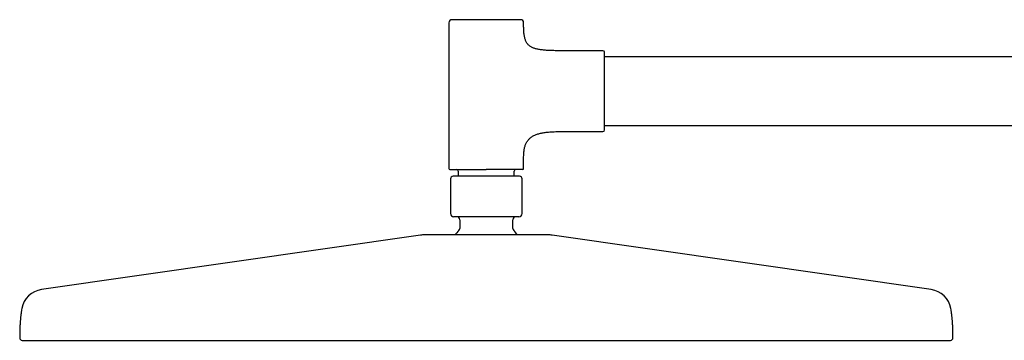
# Model space of a CAD drawing. Header units: millimetres. Extents: x 8 to 1847, y 12 to 2706.
# Tile 13 of 20: x 27 to 344, y 2603 to 2706. Entities that reach past the tile are written whole.
import ezdxf

# ---------------------------------------------------------------- set-up
doc = ezdxf.new("R2010")
doc.units = ezdxf.units.MM

msp = doc.modelspace()

# ---------------------------------------------------------------- linework, layer by layer
at = {"color": 7, "linetype": 'Continuous', "lineweight": 30}
for p, q in [((165.17, 2704.79), (165.17, 2657.89)), ((189.17, 2703.89), (189.17, 2704.79)), ((214.67, 2695.79), (202.17, 2695.79)), ((517.17, 2693.79), (215.17, 2693.79)), ((215.17, 2671.79), (517.17, 2671.79)), ((202.17, 2669.79), (214.67, 2669.79)), ((189.17, 2657.89), (189.17, 2661.7)), ((168.17, 2657.09), (168.17, 2655.39)), ((186.17, 2655.39), (186.17, 2657.09)), ((165.67, 2654.59), (165.67, 2643.39)), ((188.67, 2643.39), (188.67, 2654.59)), ((168.67, 2641.39), (168.67, 2638.62)), ((185.67, 2638.62), (185.67, 2641.39)), ((155.97, 2636.45), (34.19, 2618.91)), ((320.16, 2618.91), (198.37, 2636.45))]:
    msp.add_line(p, q, dxfattribs=at)
for centre, radius, start, end in [((166.17, 2704.79), 1, 90, 180), ((188.17, 2704.79), 1, 0, 90), ((214.67, 2695.29), 0.5, 0, 90), ((214.67, 2670.29), 0.5, 270, 0), ((165.47, 2657.89), 0.3, 180, 270), ((167.67, 2657.09), 0.5, 0, 90), ((186.67, 2657.09), 0.5, 90, 180), ((188.87, 2657.89), 0.3, 270, 0), ((166.47, 2654.59), 0.8, 90, 180), ((187.87, 2654.59), 0.8, 0, 90), ((166.67, 2643.39), 1, 180, 270), ((187.67, 2643.39), 1, 270, 0), ((167.67, 2641.39), 1, 0, 90), ((186.67, 2641.39), 1, 90, 180), ((156.68, 2631.5), 5, 90, 98.1951), ((177.17, 2628.89), 12.6, 134.3091, 142.8407), ((167.67, 2638.62), 1, 314.3091, 0), ((186.67, 2638.62), 1, 180, 225.6909), ((177.17, 2628.89), 12.6, 37.1628, 45.6909), ((197.67, 2631.5), 5, 81.8049, 90), ((35.25, 2611.49), 7.5, 98.1951, 169.7661), ((319.09, 2611.49), 7.5, 10.2339, 81.8049), ((27.97, 2603.4), 0.8, 179.8172, 270), ((326.37, 2603.4), 0.8, 270, 0.1828)]:
    msp.add_arc(centre, radius, start, end, dxfattribs=at)
for points, knots in [([(177.17, 2705.79), (176.98, 2705.79), (176.6, 2705.79), (176.03, 2705.79), (175.45, 2705.79), (174.87, 2705.79), (174.28, 2705.79), (173.7, 2705.79), (173.14, 2705.79), (172.61, 2705.79), (172.11, 2705.79), (171.62, 2705.79), (171.09, 2705.79), (170.53, 2705.79), (169.94, 2705.79), (169.44, 2705.79), (169, 2705.79), (168.63, 2705.79), (168.29, 2705.79), (167.99, 2705.79), (167.73, 2705.79), (167.51, 2705.79), (167.3, 2705.79), (167.12, 2705.79), (166.92, 2705.79), (166.73, 2705.79), (166.56, 2705.79), (166.41, 2705.79), (166.3, 2705.79), (166.23, 2705.79), (166.18, 2705.79), (166.18, 2705.79), (166.17, 2705.79)], [0, 0, 0, 0, 0.033305, 0.066547, 0.099817, 0.134159, 0.169413, 0.20465, 0.239979, 0.27217, 0.304285, 0.336408, 0.368622, 0.412433, 0.456153, 0.499992, 0.532869, 0.565667, 0.598472, 0.631373, 0.657135, 0.682839, 0.708526, 0.734239, 0.760021, 0.795325, 0.830557, 0.865826, 0.900172, 0.93343, 0.966676, 1, 1, 1, 1]), ([(188.17, 2705.79), (188.17, 2705.79), (188.16, 2705.79), (188.12, 2705.79), (188.04, 2705.79), (187.93, 2705.79), (187.79, 2705.79), (187.62, 2705.79), (187.41, 2705.79), (187.19, 2705.79), (186.95, 2705.79), (186.68, 2705.79), (186.35, 2705.79), (185.95, 2705.79), (185.47, 2705.79), (185, 2705.79), (184.54, 2705.79), (184.11, 2705.79), (183.66, 2705.79), (183.23, 2705.79), (182.82, 2705.79), (182.43, 2705.79), (182.04, 2705.79), (181.63, 2705.79), (181.17, 2705.79), (180.65, 2705.79), (180.07, 2705.79), (179.48, 2705.79), (178.9, 2705.79), (178.32, 2705.79), (177.75, 2705.79), (177.37, 2705.79), (177.17, 2705.79)], [0, 0, 0, 0, 0.033299, 0.06654, 0.099813, 0.134159, 0.169413, 0.204651, 0.239979, 0.27217, 0.304285, 0.336408, 0.368622, 0.412433, 0.456153, 0.499992, 0.532869, 0.565667, 0.598472, 0.631373, 0.657135, 0.682839, 0.708526, 0.734239, 0.760021, 0.795325, 0.830557, 0.865826, 0.900175, 0.933438, 0.966682, 1, 1, 1, 1]), ([(202.17, 2695.79), (201.84, 2695.79), (201.18, 2695.79), (200.22, 2695.8), (199.32, 2695.81), (198.46, 2695.83), (197.65, 2695.86), (196.9, 2695.9), (196.19, 2695.94), (195.53, 2696), (194.9, 2696.07), (194.31, 2696.16), (193.76, 2696.26), (193.24, 2696.38), (192.76, 2696.51), (192.32, 2696.67), (191.92, 2696.84), (191.53, 2697.05), (191.16, 2697.29), (190.81, 2697.57), (190.5, 2697.89), (190.23, 2698.25), (190, 2698.64), (189.8, 2699.07), (189.63, 2699.54), (189.5, 2700.03), (189.39, 2700.57), (189.31, 2701.15), (189.24, 2701.77), (189.2, 2702.43), (189.18, 2703.15), (189.17, 2703.64), (189.17, 2703.89)], [0, 0, 0, 0, 0.0548272, 0.1068396, 0.1561098, 0.2027123, 0.2467237, 0.2875045, 0.3259428, 0.3621237, 0.3961384, 0.4287182, 0.459264, 0.4879076, 0.5147983, 0.5401064, 0.5640266, 0.5867805, 0.6118058, 0.6360402, 0.6599351, 0.6839542, 0.7085501, 0.7341433, 0.7611087, 0.7888062, 0.8183409, 0.8499246, 0.8837373, 0.9199336, 0.9586481, 1, 1, 1, 1]), ([(215.17, 2670.29), (215.17, 2670.3), (215.17, 2670.3), (215.17, 2670.34), (215.17, 2670.41), (215.17, 2670.5), (215.17, 2670.62), (215.17, 2670.77), (215.17, 2670.96), (215.17, 2671.17), (215.17, 2671.41), (215.17, 2671.69), (215.17, 2671.99), (215.17, 2672.33), (215.17, 2672.69), (215.17, 2673.09), (215.17, 2673.51), (215.17, 2673.95), (215.17, 2674.42), (215.17, 2674.91), (215.17, 2675.42), (215.17, 2675.91), (215.17, 2676.38), (215.17, 2676.82), (215.17, 2677.27), (215.17, 2677.72), (215.17, 2678.25), (215.17, 2678.84), (215.17, 2679.5), (215.17, 2680.17), (215.17, 2680.83), (215.17, 2681.49), (215.17, 2682.14), (215.17, 2682.77), (215.17, 2683.36), (215.17, 2683.94), (215.17, 2684.5), (215.17, 2685.08), (215.17, 2685.66), (215.17, 2686.25), (215.17, 2686.83), (215.17, 2687.4), (215.17, 2687.98), (215.17, 2688.55), (215.17, 2689.1), (215.17, 2689.64), (215.17, 2690.17), (215.17, 2690.68), (215.17, 2691.17), (215.17, 2691.64), (215.17, 2692.08), (215.17, 2692.5), (215.17, 2692.89), (215.17, 2693.23), (215.17, 2693.53), (215.17, 2693.78), (215.17, 2694.01), (215.17, 2694.22), (215.17, 2694.44), (215.17, 2694.66), (215.17, 2694.86), (215.17, 2695.02), (215.17, 2695.14), (215.17, 2695.23), (215.17, 2695.28), (215.17, 2695.29), (215.17, 2695.29)], [0, 0, 0, 0, 0.0145742, 0.0291196, 0.0436666, 0.0582459, 0.0736954, 0.0891117, 0.1045314, 0.1199908, 0.1360864, 0.1521442, 0.1682053, 0.1843109, 0.2007501, 0.2171488, 0.233551, 0.2500004, 0.2664396, 0.2828384, 0.2992405, 0.31569, 0.3285713, 0.3414231, 0.3542665, 0.3671226, 0.3800125, 0.3976649, 0.4152809, 0.4329149, 0.4500871, 0.4667165, 0.4833389, 0.5, 0.5145717, 0.5291162, 0.5436641, 0.5582459, 0.5736954, 0.5891117, 0.6045314, 0.6199908, 0.6360864, 0.6521442, 0.6682053, 0.6843109, 0.7007501, 0.7171488, 0.733551, 0.7500004, 0.7664396, 0.7828384, 0.7992405, 0.81569, 0.8285713, 0.8414231, 0.8542665, 0.8671226, 0.8800125, 0.8976649, 0.9152809, 0.9329149, 0.9500888, 0.9667199, 0.9833417, 1, 1, 1, 1]), ([(189.17, 2661.7), (189.18, 2661.92), (189.18, 2662.35), (189.22, 2662.97), (189.28, 2663.56), (189.37, 2664.12), (189.48, 2664.64), (189.62, 2665.13), (189.79, 2665.59), (189.99, 2666.04), (190.23, 2666.48), (190.52, 2666.91), (190.84, 2667.3), (191.2, 2667.66), (191.6, 2667.98), (192.03, 2668.26), (192.48, 2668.51), (192.96, 2668.73), (193.47, 2668.93), (194.01, 2669.1), (194.58, 2669.24), (195.18, 2669.37), (195.81, 2669.47), (196.47, 2669.56), (197.22, 2669.64), (198.08, 2669.7), (199.04, 2669.75), (200.04, 2669.78), (201.09, 2669.79), (201.81, 2669.79), (202.17, 2669.79)], [0, 0, 0, 0, 0.036982, 0.071973, 0.105098, 0.136492, 0.166304, 0.194694, 0.221834, 0.24791, 0.277593, 0.306404, 0.334685, 0.362778, 0.391007, 0.419674, 0.449043, 0.478315, 0.508634, 0.540146, 0.572968, 0.607194, 0.642894, 0.680126, 0.718929, 0.769983, 0.823604, 0.879811, 0.938611, 1, 1, 1, 1]), ([(165.47, 2657.59), (165.48, 2657.59), (165.48, 2657.59), (165.53, 2657.59), (165.61, 2657.59), (165.73, 2657.59), (165.88, 2657.59), (166.07, 2657.59), (166.28, 2657.59), (166.52, 2657.59), (166.78, 2657.59), (167.07, 2657.59), (167.38, 2657.59), (167.72, 2657.59), (168.09, 2657.59), (168.48, 2657.59), (168.9, 2657.59), (169.33, 2657.59), (169.79, 2657.59), (170.27, 2657.59), (170.76, 2657.59), (171.27, 2657.59), (171.79, 2657.59), (172.32, 2657.59), (172.88, 2657.59), (173.47, 2657.59), (174.1, 2657.59), (174.72, 2657.59), (175.34, 2657.59), (175.95, 2657.59), (176.56, 2657.59), (176.97, 2657.59), (177.17, 2657.59)], [0, 0, 0, 0, 0.033323, 0.066569, 0.099827, 0.134172, 0.169441, 0.204673, 0.239978, 0.27219, 0.304313, 0.336429, 0.368619, 0.401519, 0.434324, 0.467122, 0.5, 0.5329, 0.565705, 0.598503, 0.631381, 0.663593, 0.695716, 0.727831, 0.760022, 0.79535, 0.830587, 0.865842, 0.900183, 0.933453, 0.966695, 1, 1, 1, 1]), ([(188.87, 2657.59), (188.87, 2657.59), (188.86, 2657.59), (188.81, 2657.59), (188.73, 2657.59), (188.62, 2657.59), (188.47, 2657.59), (188.28, 2657.59), (188.06, 2657.59), (187.83, 2657.59), (187.57, 2657.59), (187.28, 2657.59), (186.97, 2657.59), (186.63, 2657.59), (186.26, 2657.59), (185.87, 2657.59), (185.45, 2657.59), (185.01, 2657.59), (184.55, 2657.59), (184.08, 2657.59), (183.61, 2657.59), (183.18, 2657.59), (182.77, 2657.59), (182.35, 2657.59), (181.92, 2657.59), (181.43, 2657.59), (180.87, 2657.59), (180.25, 2657.59), (179.63, 2657.59), (179.01, 2657.59), (178.4, 2657.59), (177.79, 2657.59), (177.38, 2657.59), (177.17, 2657.59)], [0, 0, 0, 0, 0.033299, 0.06654, 0.099813, 0.134158, 0.169412, 0.204649, 0.239977, 0.272167, 0.304283, 0.336405, 0.368618, 0.401495, 0.434293, 0.467098, 0.499997, 0.532875, 0.565673, 0.598478, 0.631377, 0.65714, 0.682843, 0.70853, 0.734243, 0.760023, 0.795328, 0.83056, 0.865828, 0.900177, 0.933439, 0.966683, 1, 1, 1, 1]), ([(187.87, 2655.39), (187.87, 2655.39), (187.87, 2655.39), (187.86, 2655.39), (187.83, 2655.39), (187.8, 2655.39), (187.76, 2655.39), (187.71, 2655.39), (187.67, 2655.39), (187.62, 2655.39), (187.57, 2655.39), (187.51, 2655.39), (187.44, 2655.39), (187.35, 2655.39), (187.24, 2655.39), (187.12, 2655.39), (186.99, 2655.39), (186.84, 2655.39), (186.69, 2655.39), (186.51, 2655.39), (186.34, 2655.39), (186.15, 2655.39), (185.95, 2655.39), (185.72, 2655.39), (185.47, 2655.39), (185.18, 2655.39), (184.87, 2655.39), (184.55, 2655.39), (184.21, 2655.39), (183.84, 2655.39), (183.46, 2655.39), (183.06, 2655.39), (182.64, 2655.39), (182.17, 2655.39), (181.64, 2655.39), (181.05, 2655.39), (180.44, 2655.39), (179.81, 2655.39), (179.16, 2655.39), (178.51, 2655.39), (177.84, 2655.39), (177.17, 2655.39), (176.51, 2655.39), (175.84, 2655.39), (175.19, 2655.39), (174.58, 2655.39), (174.04, 2655.39), (173.54, 2655.39), (173.06, 2655.39), (172.59, 2655.39), (172.14, 2655.39), (171.7, 2655.39), (171.29, 2655.39), (170.89, 2655.39), (170.5, 2655.39), (170.16, 2655.39), (169.85, 2655.39), (169.58, 2655.39), (169.32, 2655.39), (169.07, 2655.39), (168.84, 2655.39), (168.61, 2655.39), (168.39, 2655.39), (168.18, 2655.39), (167.98, 2655.39), (167.79, 2655.39), (167.62, 2655.39), (167.47, 2655.39), (167.35, 2655.39), (167.25, 2655.39), (167.15, 2655.39), (167.06, 2655.39), (166.98, 2655.39), (166.88, 2655.39), (166.78, 2655.39), (166.68, 2655.39), (166.6, 2655.39), (166.54, 2655.39), (166.5, 2655.39), (166.48, 2655.39), (166.47, 2655.39), (166.47, 2655.39)], [0, 0, 0, 0, 0.009496, 0.018984, 0.028471, 0.037967, 0.048139, 0.05517, 0.062198, 0.069225, 0.076256, 0.083293, 0.090339, 0.100436, 0.110518, 0.120596, 0.13068, 0.140779, 0.151657, 0.162294, 0.17292, 0.183545, 0.194182, 0.204842, 0.217884, 0.23093, 0.244289, 0.257942, 0.27161, 0.285835, 0.300064, 0.31456, 0.329297, 0.344052, 0.363024, 0.382011, 0.401417, 0.420838, 0.440544, 0.460265, 0.480124, 0.499999, 0.519858, 0.539733, 0.559438, 0.579159, 0.594686, 0.610213, 0.62558, 0.640756, 0.65595, 0.67069, 0.685432, 0.699928, 0.714151, 0.728392, 0.73977, 0.751149, 0.762541, 0.77341, 0.784279, 0.795161, 0.806457, 0.817732, 0.829, 0.840274, 0.851569, 0.862104, 0.87003, 0.87795, 0.885868, 0.89379, 0.90172, 0.909664, 0.923366, 0.937055, 0.950757, 0.963678, 0.975781, 0.987882, 1, 1, 1, 1]), ([(187.67, 2642.39), (187.67, 2642.39), (187.67, 2642.39), (187.62, 2642.39), (187.55, 2642.39), (187.45, 2642.39), (187.31, 2642.39), (187.14, 2642.39), (186.95, 2642.39), (186.73, 2642.39), (186.5, 2642.39), (186.24, 2642.39), (185.93, 2642.39), (185.55, 2642.39), (185.1, 2642.39), (184.65, 2642.39), (184.21, 2642.39), (183.8, 2642.39), (183.37, 2642.39), (182.95, 2642.39), (182.56, 2642.39), (182.19, 2642.39), (181.82, 2642.39), (181.43, 2642.39), (180.99, 2642.39), (180.49, 2642.39), (179.94, 2642.39), (179.38, 2642.39), (178.82, 2642.39), (178.27, 2642.39), (177.72, 2642.39), (177.17, 2642.39), (176.62, 2642.39), (176.08, 2642.39), (175.53, 2642.39), (174.97, 2642.39), (174.41, 2642.39), (173.85, 2642.39), (173.32, 2642.39), (172.82, 2642.39), (172.34, 2642.39), (171.88, 2642.39), (171.37, 2642.39), (170.83, 2642.39), (170.27, 2642.39), (169.79, 2642.39), (169.37, 2642.39), (169.02, 2642.39), (168.69, 2642.39), (168.4, 2642.39), (168.16, 2642.39), (167.95, 2642.39), (167.75, 2642.39), (167.57, 2642.39), (167.39, 2642.39), (167.21, 2642.39), (167.04, 2642.39), (166.9, 2642.39), (166.8, 2642.39), (166.73, 2642.39), (166.68, 2642.39), (166.68, 2642.39), (166.67, 2642.39)], [0, 0, 0, 0, 0.016653, 0.033273, 0.049908, 0.067079, 0.084706, 0.102325, 0.11999, 0.136085, 0.152142, 0.168204, 0.184311, 0.206216, 0.228076, 0.249996, 0.266434, 0.282833, 0.299236, 0.315687, 0.328567, 0.341419, 0.354263, 0.367119, 0.38001, 0.397662, 0.415278, 0.432913, 0.450086, 0.466715, 0.483338, 0.5, 0.516649, 0.533269, 0.549906, 0.567079, 0.584706, 0.602325, 0.61999, 0.636085, 0.652142, 0.668204, 0.684311, 0.706216, 0.728076, 0.749996, 0.766434, 0.782833, 0.799236, 0.815687, 0.828567, 0.841419, 0.854263, 0.867119, 0.88001, 0.897662, 0.915278, 0.932913, 0.950088, 0.966719, 0.983341, 1, 1, 1, 1]), ([(197.67, 2636.5), (197.66, 2636.5), (197.66, 2636.5), (197.62, 2636.5), (197.56, 2636.5), (197.48, 2636.5), (197.37, 2636.5), (197.24, 2636.5), (197.11, 2636.5), (196.96, 2636.5), (196.8, 2636.5), (196.63, 2636.5), (196.44, 2636.5), (196.2, 2636.5), (195.91, 2636.5), (195.56, 2636.5), (195.18, 2636.5), (194.77, 2636.5), (194.33, 2636.5), (193.85, 2636.5), (193.35, 2636.5), (192.81, 2636.5), (192.25, 2636.5), (191.67, 2636.5), (191.06, 2636.5), (190.42, 2636.5), (189.77, 2636.5), (189.09, 2636.5), (188.43, 2636.5), (187.8, 2636.5), (187.21, 2636.5), (186.6, 2636.5), (185.98, 2636.5), (185.36, 2636.5), (184.7, 2636.5), (184.02, 2636.5), (183.32, 2636.5), (182.61, 2636.5), (181.89, 2636.5), (181.17, 2636.5), (180.42, 2636.5), (179.64, 2636.5), (178.82, 2636.5), (178, 2636.5), (177.22, 2636.5), (176.47, 2636.5), (175.77, 2636.5), (175.08, 2636.5), (174.38, 2636.5), (173.68, 2636.5), (173.02, 2636.5), (172.41, 2636.5), (171.84, 2636.5), (171.28, 2636.5), (170.73, 2636.5), (170.18, 2636.5), (169.55, 2636.5), (168.86, 2636.5), (168.11, 2636.5), (167.38, 2636.5), (166.66, 2636.5), (165.95, 2636.5), (165.26, 2636.5), (164.58, 2636.5), (163.92, 2636.5), (163.29, 2636.5), (162.68, 2636.5), (162.09, 2636.5), (161.53, 2636.5), (161, 2636.5), (160.49, 2636.5), (160.05, 2636.5), (159.65, 2636.5), (159.3, 2636.5), (158.97, 2636.5), (158.67, 2636.5), (158.38, 2636.5), (158.11, 2636.5), (157.86, 2636.5), (157.62, 2636.5), (157.41, 2636.5), (157.23, 2636.5), (157.07, 2636.5), (156.94, 2636.5), (156.83, 2636.5), (156.74, 2636.5), (156.69, 2636.5), (156.68, 2636.5), (156.68, 2636.5)], [0, 0, 0, 0, 0.010887, 0.021753, 0.032611, 0.043473, 0.054353, 0.065669, 0.074726, 0.083771, 0.092813, 0.101859, 0.110916, 0.119992, 0.132874, 0.145726, 0.158569, 0.171424, 0.184311, 0.197469, 0.210594, 0.223709, 0.236837, 0.25, 0.263158, 0.276283, 0.289399, 0.302527, 0.31569, 0.326428, 0.337143, 0.347846, 0.35855, 0.369268, 0.380011, 0.391552, 0.40307, 0.414578, 0.426092, 0.437628, 0.448756, 0.461567, 0.474364, 0.487168, 0.5, 0.510885, 0.521751, 0.532609, 0.543472, 0.554353, 0.565669, 0.574726, 0.583771, 0.592813, 0.601859, 0.610916, 0.619992, 0.632874, 0.645726, 0.658569, 0.671424, 0.684311, 0.697469, 0.710594, 0.723709, 0.736837, 0.75, 0.763158, 0.776283, 0.789399, 0.802527, 0.81569, 0.826428, 0.837143, 0.847846, 0.85855, 0.869268, 0.880011, 0.891552, 0.90307, 0.914578, 0.926092, 0.937628, 0.948757, 0.961568, 0.974366, 0.987169, 1, 1, 1, 1]), ([(27.88, 2612.82), (27.83, 2612.55), (27.72, 2611.92), (27.57, 2610.93), (27.45, 2609.86), (27.35, 2608.8), (27.28, 2607.86), (27.24, 2607.03), (27.22, 2606.3), (27.2, 2605.56), (27.18, 2604.78), (27.18, 2604.06), (27.18, 2603.6), (27.18, 2603.41)], [0, 0, 0, 0, 0.0876635, 0.2028613, 0.3167958, 0.4292815, 0.5418064, 0.6165895, 0.6929895, 0.7716332, 0.8531434, 0.9381397, 1, 1, 1, 1]), ([(327.17, 2603.41), (327.17, 2603.63), (327.17, 2604.14), (327.16, 2604.92), (327.15, 2605.76), (327.12, 2606.57), (327.09, 2607.35), (327.05, 2608.12), (326.98, 2608.97), (326.89, 2609.92), (326.77, 2610.97), (326.63, 2611.94), (326.52, 2612.56), (326.47, 2612.82)], [0, 0, 0, 0, 0.069746, 0.161919, 0.250077, 0.335026, 0.417574, 0.498539, 0.578743, 0.689287, 0.801255, 0.914428, 1, 1, 1, 1]), ([(27.97, 2602.6), (27.98, 2602.6), (27.99, 2602.6), (28.05, 2602.6), (28.14, 2602.6), (28.28, 2602.6), (28.45, 2602.6), (28.67, 2602.6), (28.92, 2602.6), (29.21, 2602.6), (29.52, 2602.6), (29.86, 2602.6), (30.24, 2602.6), (30.66, 2602.6), (31.12, 2602.6), (31.62, 2602.6), (32.15, 2602.6), (32.72, 2602.6), (33.33, 2602.6), (33.98, 2602.6), (34.71, 2602.6), (35.54, 2602.6), (36.45, 2602.6), (37.42, 2602.6), (38.35, 2602.6), (39.23, 2602.6), (40.04, 2602.6), (40.88, 2602.6), (41.75, 2602.6), (42.64, 2602.6), (43.56, 2602.6), (44.51, 2602.6), (45.57, 2602.6), (46.76, 2602.6), (48.08, 2602.6), (49.44, 2602.6), (50.84, 2602.6), (52.25, 2602.6), (53.65, 2602.6), (55.05, 2602.6), (56.47, 2602.6), (57.93, 2602.6), (59.43, 2602.6), (60.95, 2602.6), (62.57, 2602.6), (64.27, 2602.6), (66.07, 2602.6), (67.9, 2602.6), (69.76, 2602.6), (71.61, 2602.6), (73.43, 2602.6), (75.22, 2602.6), (77.04, 2602.6), (78.88, 2602.6), (80.75, 2602.6), (82.65, 2602.6), (84.63, 2602.6), (86.7, 2602.6), (88.86, 2602.6), (91.06, 2602.6), (93.28, 2602.6), (95.45, 2602.6), (97.57, 2602.6), (99.64, 2602.6), (101.73, 2602.6), (103.83, 2602.6), (105.96, 2602.6), (108.1, 2602.6), (110.31, 2602.6), (112.61, 2602.6), (114.99, 2602.6), (117.39, 2602.6), (119.81, 2602.6), (121.97, 2602.6), (123.85, 2602.6), (125.46, 2602.6), (127.07, 2602.6), (128.69, 2602.6), (130.31, 2602.6), (131.83, 2602.6), (133.23, 2602.6), (134.52, 2602.6), (135.81, 2602.6), (137.09, 2602.6), (138.36, 2602.6), (139.96, 2602.6), (141.9, 2602.6), (144.19, 2602.6), (146.48, 2602.6), (148.77, 2602.6), (151.05, 2602.6), (153.31, 2602.6), (155.56, 2602.6), (157.82, 2602.6), (160.08, 2602.6), (162.34, 2602.6), (164.57, 2602.6), (166.92, 2602.6), (169.38, 2602.6), (171.98, 2602.6), (174.57, 2602.6), (177.11, 2602.6), (179.58, 2602.6), (181.98, 2602.6), (184.39, 2602.6), (186.79, 2602.6), (189.2, 2602.6), (191.64, 2602.6), (194.02, 2602.6), (196.36, 2602.6), (198.61, 2602.6), (200.87, 2602.6), (203.12, 2602.6), (205.4, 2602.6), (207.69, 2602.6), (209.98, 2602.6), (212.27, 2602.6), (214.54, 2602.6), (216.82, 2602.6), (219.1, 2602.6), (221.53, 2602.6), (224.1, 2602.6), (226.78, 2602.6), (229.45, 2602.6), (231.87, 2602.6), (234.04, 2602.6), (235.97, 2602.6), (237.89, 2602.6), (239.79, 2602.6), (241.69, 2602.6), (243.57, 2602.6), (245.44, 2602.6), (247.48, 2602.6), (249.67, 2602.6), (251.99, 2602.6), (254.29, 2602.6), (256.57, 2602.6), (258.76, 2602.6), (260.87, 2602.6), (262.89, 2602.6), (264.89, 2602.6), (266.86, 2602.6), (268.81, 2602.6), (270.74, 2602.6), (272.71, 2602.6), (274.72, 2602.6), (276.76, 2602.6), (278.77, 2602.6), (280.74, 2602.6), (282.62, 2602.6), (284.41, 2602.6), (286.11, 2602.6), (287.79, 2602.6), (289.43, 2602.6), (291.04, 2602.6), (292.62, 2602.6), (294.21, 2602.6), (295.82, 2602.6), (297.44, 2602.6), (299.02, 2602.6), (300.56, 2602.6), (302.01, 2602.6), (303.37, 2602.6), (304.65, 2602.6), (305.9, 2602.6), (307.11, 2602.6), (308.29, 2602.6), (309.43, 2602.6), (310.56, 2602.6), (311.69, 2602.6), (312.8, 2602.6), (313.88, 2602.6), (314.91, 2602.6), (315.79, 2602.6), (316.52, 2602.6), (317.13, 2602.6), (317.71, 2602.6), (318.28, 2602.6), (318.83, 2602.6), (319.32, 2602.6), (319.76, 2602.6), (320.15, 2602.6), (320.53, 2602.6), (320.89, 2602.6), (321.24, 2602.6), (321.66, 2602.6), (322.15, 2602.6), (322.69, 2602.6), (323.19, 2602.6), (323.65, 2602.6), (324.07, 2602.6), (324.46, 2602.6), (324.8, 2602.6), (325.12, 2602.6), (325.4, 2602.6), (325.64, 2602.6), (325.84, 2602.6), (326.03, 2602.6), (326.18, 2602.6), (326.29, 2602.6), (326.36, 2602.6), (326.37, 2602.6), (326.37, 2602.6)], [0, 0, 0, 0, 0.0051343, 0.0102662, 0.0153969, 0.0205278, 0.0256603, 0.0308679, 0.0361741, 0.0410362, 0.0458976, 0.0507594, 0.0556229, 0.0605554, 0.0655642, 0.0705709, 0.0755767, 0.080583, 0.0855908, 0.0906489, 0.0957852, 0.1018358, 0.1078852, 0.1139358, 0.1199897, 0.1244594, 0.1289268, 0.1333927, 0.137858, 0.1423236, 0.1467904, 0.1512592, 0.1557898, 0.1614947, 0.1671973, 0.1728995, 0.1786031, 0.18431, 0.1895541, 0.1947951, 0.2000343, 0.2052733, 0.2105134, 0.2157561, 0.2210218, 0.2268183, 0.2326125, 0.2384062, 0.2442013, 0.2499999, 0.2552721, 0.2605411, 0.2658084, 0.2710754, 0.2763435, 0.2816143, 0.286866, 0.2926316, 0.2983949, 0.3041578, 0.3099221, 0.3156898, 0.3208786, 0.3260644, 0.3312485, 0.3364323, 0.3416172, 0.3468046, 0.3519334, 0.3575495, 0.3631635, 0.3687771, 0.374392, 0.3800099, 0.383672, 0.3873323, 0.3909916, 0.3946501, 0.3983085, 0.4019671, 0.4048423, 0.4077182, 0.410595, 0.413418, 0.4162233, 0.4190277, 0.4240343, 0.4290401, 0.4340465, 0.4390545, 0.4439984, 0.4488625, 0.4537247, 0.4585861, 0.4634479, 0.4683111, 0.4731176, 0.4778233, 0.4833671, 0.48891, 0.4944538, 0.5, 0.5051345, 0.5102664, 0.5153972, 0.520528, 0.5256604, 0.5308679, 0.5361741, 0.5410362, 0.5458976, 0.5507594, 0.5556229, 0.5605554, 0.5655642, 0.5705709, 0.5755767, 0.580583, 0.5855908, 0.5906489, 0.5957852, 0.6018358, 0.6078852, 0.6139358, 0.6199897, 0.6244594, 0.6289268, 0.6333927, 0.637858, 0.6423236, 0.6467904, 0.6512592, 0.6557898, 0.6614947, 0.6671973, 0.6728995, 0.6786031, 0.68431, 0.6895541, 0.6947951, 0.7000343, 0.7052733, 0.7105134, 0.7157561, 0.7210218, 0.7268183, 0.7326125, 0.7384062, 0.7442013, 0.7499999, 0.7552721, 0.7605411, 0.7658084, 0.7710754, 0.7763435, 0.7816143, 0.786866, 0.7926316, 0.7983949, 0.8041578, 0.8099221, 0.8156898, 0.8208786, 0.8260644, 0.8312485, 0.8364323, 0.8416172, 0.8468046, 0.8519334, 0.8575495, 0.8631635, 0.8687771, 0.874392, 0.8800099, 0.883672, 0.8873323, 0.8909916, 0.8946501, 0.8983085, 0.9019671, 0.9048423, 0.9077182, 0.910595, 0.913418, 0.9162233, 0.9190277, 0.9240343, 0.9290401, 0.9340465, 0.9390545, 0.9439984, 0.9488625, 0.9537247, 0.9585861, 0.9634479, 0.9683111, 0.9731175, 0.9778231, 0.9833668, 0.9889098, 0.9944536, 1, 1, 1, 1])]:
    msp.add_open_spline(points, degree=3, knots=knots, dxfattribs=at)

doc.saveas('drawing.dxf')
